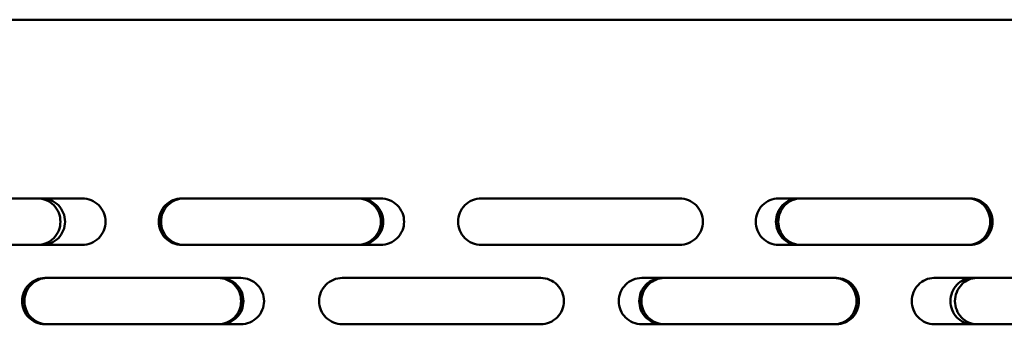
# Model space of a CAD drawing. Header units: millimetres. Extents: x -1845 to 7573, y -1484 to 1950.
# Tile 15 of 41: x 3804 to 3953, y 749 to 795. Entities that reach past the tile are written whole.
import ezdxf

# ---------------------------------------------------------------- set-up
doc = ezdxf.new("R2010")
doc.units = ezdxf.units.MM
doc.layers.add('Видимый контур (ГОСТ)', color=7, linetype='Continuous', lineweight=50)

msp = doc.modelspace()

# ---------------------------------------------------------------- linework, layer by layer
at = {"layer": 'Видимый контур (ГОСТ)'}
for p, q in [((4122.32, 795.17), (3602.32, 795.17)), ((3813.42, 768.17), (3784.18, 768.17)), ((3858.51, 768.17), (3828.43, 768.17)), ((3903.71, 768.17), (3873.71, 768.17)), ((3947.65, 768.17), (3918.64, 768.17)), ((3784.18, 761.17), (3813.42, 761.17)), ((3828.43, 761.17), (3858.51, 761.17)), ((3873.71, 761.17), (3903.71, 761.17)), ((3918.64, 761.17), (3947.65, 761.17)), ((3837.39, 756.17), (3807.74, 756.17)), ((3882.71, 756.17), (3852.71, 756.17)), ((3927.41, 756.17), (3897.97, 756.17)), ((3970.13, 756.17), (3942.15, 756.17)), ((3807.74, 749.17), (3837.39, 749.17)), ((3852.71, 749.17), (3882.71, 749.17)), ((3897.97, 749.17), (3927.41, 749.17)), ((3942.15, 749.17), (3970.13, 749.17))]:
    msp.add_line(p, q, dxfattribs=at)
for points, knots in [([(3806.65, 761.17), (3807.08, 761.17), (3807.54, 761.26), (3808.4, 761.62), (3808.79, 761.89), (3809.4, 762.51), (3809.66, 762.9), (3810.02, 763.76), (3810.1, 764.23), (3810.1, 764.67), (3810.1, 765.11), (3810.02, 765.58), (3809.66, 766.44), (3809.4, 766.83), (3808.79, 767.45), (3808.4, 767.72), (3807.54, 768.08), (3807.08, 768.17), (3806.65, 768.17)], [1.588986, 1.588986, 1.588986, 1.588986, 1.722165, 1.722165, 1.855344, 1.855344, 1.987134, 1.987134, 2.118925, 2.118925, 2.118925, 2.250715, 2.250715, 2.382506, 2.382506, 2.515685, 2.515685, 2.648863, 2.648863, 2.648863, 2.648863]), ([(3807.34, 768.17), (3807.77, 768.17), (3808.23, 768.08), (3809.09, 767.72), (3809.48, 767.45), (3810.09, 766.83), (3810.36, 766.44), (3810.71, 765.58), (3810.8, 765.11), (3810.8, 764.67), (3810.8, 764.23), (3810.71, 763.76), (3810.36, 762.9), (3810.09, 762.51), (3809.48, 761.89), (3809.09, 761.62), (3808.23, 761.26), (3807.77, 761.17), (3807.34, 761.17)], [1.589095, 1.589095, 1.589095, 1.589095, 1.722295, 1.722295, 1.855495, 1.855495, 1.987285, 1.987285, 2.119074, 2.119074, 2.119074, 2.250864, 2.250864, 2.382654, 2.382654, 2.515854, 2.515854, 2.649054, 2.649054, 2.649054, 2.649054]), ([(3813.42, 768.17), (3813.86, 768.17), (3814.33, 768.08), (3815.19, 767.72), (3815.58, 767.45), (3816.2, 766.83), (3816.47, 766.44), (3816.82, 765.58), (3816.91, 765.11), (3816.91, 764.67), (3816.91, 764.23), (3816.82, 763.76), (3816.47, 762.9), (3816.2, 762.51), (3815.58, 761.89), (3815.19, 761.62), (3814.33, 761.26), (3813.86, 761.17), (3813.42, 761.17)], [1.592092, 1.592092, 1.592092, 1.592092, 1.725842, 1.725842, 1.859593, 1.859593, 1.991359, 1.991359, 2.123125, 2.123125, 2.123125, 2.254891, 2.254891, 2.386657, 2.386657, 2.520407, 2.520407, 2.654158, 2.654158, 2.654158, 2.654158]), ([(3828.43, 761.17), (3827.99, 761.17), (3827.53, 761.26), (3826.67, 761.62), (3826.28, 761.89), (3825.67, 762.51), (3825.4, 762.9), (3825.05, 763.76), (3824.96, 764.23), (3824.96, 765.11), (3825.05, 765.58), (3825.4, 766.44), (3825.67, 766.84), (3826.28, 767.46), (3826.67, 767.73), (3827.53, 768.08), (3827.99, 768.17), (3828.43, 768.17)], [0.527688, 0.527688, 0.527688, 0.527688, 0.659634, 0.659634, 0.791579, 0.791579, 0.923411, 0.923411, 1.055244, 1.055244, 1.187076, 1.187076, 1.318908, 1.318908, 1.450854, 1.450854, 1.582799, 1.582799, 1.582799, 1.582799]), ([(3828.78, 768.17), (3828.34, 768.17), (3827.88, 768.08), (3827.02, 767.73), (3826.63, 767.46), (3826.01, 766.84), (3825.75, 766.44), (3825.39, 765.58), (3825.31, 765.11), (3825.31, 764.23), (3825.39, 763.76), (3825.75, 762.9), (3826.01, 762.51), (3826.63, 761.89), (3827.02, 761.62), (3827.88, 761.26), (3828.34, 761.17), (3828.78, 761.17)], [0.527693, 0.527693, 0.527693, 0.527693, 0.65964, 0.65964, 0.791587, 0.791587, 0.923419, 0.923419, 1.055252, 1.055252, 1.187084, 1.187084, 1.318916, 1.318916, 1.450863, 1.450863, 1.58281, 1.58281, 1.58281, 1.58281]), ([(3854.99, 761.17), (3855.44, 761.17), (3855.91, 761.26), (3856.79, 761.62), (3857.18, 761.89), (3857.81, 762.51), (3858.08, 762.9), (3858.44, 763.76), (3858.53, 764.23), (3858.53, 764.67), (3858.53, 765.11), (3858.44, 765.58), (3858.08, 766.44), (3857.81, 766.83), (3857.18, 767.45), (3856.79, 767.72), (3855.91, 768.08), (3855.44, 768.17), (3854.99, 768.17)], [1.590439, 1.590439, 1.590439, 1.590439, 1.723886, 1.723886, 1.857333, 1.857333, 1.989112, 1.989112, 2.120891, 2.120891, 2.120891, 2.25267, 2.25267, 2.384449, 2.384449, 2.517896, 2.517896, 2.651343, 2.651343, 2.651343, 2.651343]), ([(3855.34, 768.17), (3855.79, 768.17), (3856.26, 768.08), (3857.14, 767.72), (3857.54, 767.45), (3858.16, 766.83), (3858.44, 766.44), (3858.8, 765.58), (3858.88, 765.11), (3858.88, 764.67), (3858.88, 764.23), (3858.8, 763.76), (3858.44, 762.9), (3858.16, 762.51), (3857.54, 761.89), (3857.14, 761.62), (3856.26, 761.26), (3855.79, 761.17), (3855.34, 761.17)], [1.590571, 1.590571, 1.590571, 1.590571, 1.724044, 1.724044, 1.857516, 1.857516, 1.989294, 1.989294, 2.121072, 2.121072, 2.121072, 2.252851, 2.252851, 2.384629, 2.384629, 2.518101, 2.518101, 2.651573, 2.651573, 2.651573, 2.651573]), ([(3858.51, 768.17), (3858.95, 768.17), (3859.43, 768.08), (3860.3, 767.72), (3860.7, 767.45), (3861.33, 766.83), (3861.6, 766.44), (3861.97, 765.58), (3862.05, 765.11), (3862.05, 764.67), (3862.05, 764.23), (3861.97, 763.76), (3861.6, 762.9), (3861.33, 762.51), (3860.7, 761.89), (3860.3, 761.62), (3859.43, 761.26), (3858.95, 761.17), (3858.51, 761.17)], [1.592092, 1.592092, 1.592092, 1.592092, 1.725842, 1.725842, 1.859593, 1.859593, 1.991359, 1.991359, 2.123125, 2.123125, 2.123125, 2.254891, 2.254891, 2.386657, 2.386657, 2.520407, 2.520407, 2.654158, 2.654158, 2.654158, 2.654158]), ([(3873.71, 761.17), (3873.27, 761.17), (3872.8, 761.26), (3871.94, 761.62), (3871.54, 761.89), (3870.92, 762.51), (3870.65, 762.9), (3870.29, 763.76), (3870.21, 764.23), (3870.21, 765.11), (3870.29, 765.58), (3870.65, 766.44), (3870.92, 766.84), (3871.54, 767.46), (3871.94, 767.73), (3872.8, 768.08), (3873.27, 768.17), (3873.71, 768.17)], [0.527688, 0.527688, 0.527688, 0.527688, 0.659634, 0.659634, 0.791579, 0.791579, 0.923411, 0.923411, 1.055244, 1.055244, 1.187076, 1.187076, 1.318908, 1.318908, 1.450854, 1.450854, 1.582799, 1.582799, 1.582799, 1.582799]), ([(3903.71, 768.17), (3904.15, 768.17), (3904.62, 768.08), (3905.48, 767.72), (3905.88, 767.45), (3906.5, 766.83), (3906.76, 766.44), (3907.12, 765.58), (3907.21, 765.11), (3907.21, 764.67), (3907.21, 764.23), (3907.12, 763.76), (3906.76, 762.9), (3906.5, 762.51), (3905.88, 761.89), (3905.48, 761.62), (3904.62, 761.26), (3904.15, 761.17), (3903.71, 761.17)], [1.592092, 1.592092, 1.592092, 1.592092, 1.725842, 1.725842, 1.859593, 1.859593, 1.991359, 1.991359, 2.123125, 2.123125, 2.123125, 2.254891, 2.254891, 2.386657, 2.386657, 2.520407, 2.520407, 2.654158, 2.654158, 2.654158, 2.654158]), ([(3918.64, 761.17), (3918.21, 761.17), (3917.75, 761.26), (3916.91, 761.62), (3916.52, 761.89), (3915.91, 762.51), (3915.65, 762.9), (3915.3, 763.76), (3915.21, 764.23), (3915.21, 765.11), (3915.3, 765.58), (3915.65, 766.44), (3915.91, 766.84), (3916.52, 767.46), (3916.91, 767.73), (3917.75, 768.08), (3918.21, 768.17), (3918.64, 768.17)], [0.527688, 0.527688, 0.527688, 0.527688, 0.659634, 0.659634, 0.791579, 0.791579, 0.923411, 0.923411, 1.055244, 1.055244, 1.187076, 1.187076, 1.318908, 1.318908, 1.450854, 1.450854, 1.582799, 1.582799, 1.582799, 1.582799]), ([(3921.68, 761.17), (3921.25, 761.17), (3920.8, 761.26), (3919.95, 761.62), (3919.57, 761.89), (3918.96, 762.51), (3918.7, 762.9), (3918.35, 763.76), (3918.26, 764.23), (3918.26, 765.11), (3918.35, 765.58), (3918.7, 766.44), (3918.96, 766.83), (3919.57, 767.46), (3919.95, 767.73), (3920.8, 768.08), (3921.25, 768.17), (3921.68, 768.17)], [0.527896, 0.527896, 0.527896, 0.527896, 0.659929, 0.659929, 0.791961, 0.791961, 0.923788, 0.923788, 1.055615, 1.055615, 1.187441, 1.187441, 1.319268, 1.319268, 1.451301, 1.451301, 1.583333, 1.583333, 1.583333, 1.583333]), ([(3922.03, 768.17), (3921.6, 768.17), (3921.14, 768.08), (3920.3, 767.73), (3919.92, 767.46), (3919.31, 766.83), (3919.05, 766.44), (3918.7, 765.58), (3918.61, 765.11), (3918.61, 764.23), (3918.7, 763.76), (3919.05, 762.9), (3919.31, 762.51), (3919.92, 761.89), (3920.3, 761.62), (3921.14, 761.26), (3921.6, 761.17), (3922.03, 761.17)], [0.527888, 0.527888, 0.527888, 0.527888, 0.659917, 0.659917, 0.791947, 0.791947, 0.923774, 0.923774, 1.055601, 1.055601, 1.187428, 1.187428, 1.319254, 1.319254, 1.451284, 1.451284, 1.583314, 1.583314, 1.583314, 1.583314]), ([(3947.3, 761.17), (3947.72, 761.17), (3948.17, 761.26), (3949, 761.62), (3949.37, 761.89), (3949.96, 762.51), (3950.22, 762.9), (3950.56, 763.76), (3950.64, 764.23), (3950.64, 764.67), (3950.64, 765.11), (3950.56, 765.58), (3950.22, 766.44), (3949.96, 766.83), (3949.37, 767.45), (3949, 767.72), (3948.17, 768.08), (3947.72, 768.17), (3947.3, 768.17)], [1.592251, 1.592251, 1.592251, 1.592251, 1.726032, 1.726032, 1.859813, 1.859813, 1.991577, 1.991577, 2.123342, 2.123342, 2.123342, 2.255107, 2.255107, 2.386872, 2.386872, 2.520653, 2.520653, 2.654434, 2.654434, 2.654434, 2.654434]), ([(3947.65, 768.17), (3948.07, 768.17), (3948.52, 768.08), (3949.35, 767.72), (3949.72, 767.45), (3950.32, 766.83), (3950.57, 766.44), (3950.91, 765.58), (3951, 765.11), (3951, 764.67), (3951, 764.23), (3950.91, 763.76), (3950.57, 762.9), (3950.32, 762.51), (3949.72, 761.89), (3949.35, 761.62), (3948.52, 761.26), (3948.07, 761.17), (3947.65, 761.17)], [1.592092, 1.592092, 1.592092, 1.592092, 1.725842, 1.725842, 1.859593, 1.859593, 1.991359, 1.991359, 2.123125, 2.123125, 2.123125, 2.254891, 2.254891, 2.386657, 2.386657, 2.520407, 2.520407, 2.654158, 2.654158, 2.654158, 2.654158]), ([(3807.74, 749.17), (3807.31, 749.17), (3806.85, 749.26), (3806, 749.62), (3805.62, 749.89), (3805.01, 750.51), (3804.75, 750.9), (3804.4, 751.76), (3804.31, 752.23), (3804.31, 753.11), (3804.4, 753.58), (3804.75, 754.44), (3805.01, 754.83), (3805.62, 755.46), (3806, 755.73), (3806.85, 756.08), (3807.31, 756.17), (3807.74, 756.17)], [0.527492, 0.527492, 0.527492, 0.527492, 0.659455, 0.659455, 0.791417, 0.791417, 0.923257, 0.923257, 1.055097, 1.055097, 1.186937, 1.186937, 1.318777, 1.318777, 1.450739, 1.450739, 1.582702, 1.582702, 1.582702, 1.582702]), ([(3808.08, 756.17), (3807.65, 756.17), (3807.19, 756.08), (3806.35, 755.73), (3805.97, 755.46), (3805.36, 754.83), (3805.1, 754.44), (3804.75, 753.58), (3804.66, 753.11), (3804.66, 752.23), (3804.75, 751.76), (3805.1, 750.9), (3805.36, 750.51), (3805.97, 749.89), (3806.35, 749.62), (3807.19, 749.26), (3807.65, 749.17), (3808.08, 749.17)], [0.527494, 0.527494, 0.527494, 0.527494, 0.659459, 0.659459, 0.791423, 0.791423, 0.923263, 0.923263, 1.055103, 1.055103, 1.186943, 1.186943, 1.318783, 1.318783, 1.450747, 1.450747, 1.582711, 1.582711, 1.582711, 1.582711]), ([(3833.92, 749.17), (3834.36, 749.17), (3834.83, 749.26), (3835.69, 749.62), (3836.08, 749.89), (3836.7, 750.51), (3836.97, 750.9), (3837.33, 751.76), (3837.41, 752.23), (3837.41, 752.67), (3837.41, 753.11), (3837.33, 753.58), (3836.97, 754.44), (3836.7, 754.83), (3836.08, 755.46), (3835.69, 755.73), (3834.83, 756.08), (3834.36, 756.17), (3833.92, 756.17)], [1.583686, 1.583686, 1.583686, 1.583686, 1.715868, 1.715868, 1.84805, 1.84805, 1.979882, 1.979882, 2.111714, 2.111714, 2.111714, 2.243546, 2.243546, 2.375378, 2.375378, 2.50756, 2.50756, 2.639742, 2.639742, 2.639742, 2.639742]), ([(3834.27, 756.17), (3834.71, 756.17), (3835.18, 756.08), (3836.04, 755.73), (3836.43, 755.46), (3837.05, 754.83), (3837.32, 754.44), (3837.68, 753.58), (3837.76, 753.11), (3837.76, 752.67), (3837.76, 752.23), (3837.68, 751.76), (3837.32, 750.9), (3837.05, 750.51), (3836.43, 749.89), (3836.04, 749.62), (3835.18, 749.26), (3834.71, 749.17), (3834.27, 749.17)], [1.583711, 1.583711, 1.583711, 1.583711, 1.715899, 1.715899, 1.848086, 1.848086, 1.979918, 1.979918, 2.11175, 2.11175, 2.11175, 2.243581, 2.243581, 2.375413, 2.375413, 2.507601, 2.507601, 2.639788, 2.639788, 2.639788, 2.639788]), ([(3837.39, 756.17), (3837.83, 756.17), (3838.3, 756.08), (3839.16, 755.73), (3839.55, 755.46), (3840.17, 754.83), (3840.44, 754.44), (3840.8, 753.58), (3840.89, 753.11), (3840.89, 752.67), (3840.89, 752.23), (3840.8, 751.76), (3840.44, 750.9), (3840.17, 750.51), (3839.55, 749.89), (3839.16, 749.62), (3838.3, 749.26), (3837.83, 749.17), (3837.39, 749.17)], [1.58443, 1.58443, 1.58443, 1.58443, 1.716756, 1.716756, 1.849081, 1.849081, 1.980908, 1.980908, 2.112734, 2.112734, 2.112734, 2.24456, 2.24456, 2.376387, 2.376387, 2.508712, 2.508712, 2.641038, 2.641038, 2.641038, 2.641038]), ([(3852.71, 749.17), (3852.27, 749.17), (3851.8, 749.26), (3850.94, 749.62), (3850.54, 749.89), (3849.92, 750.51), (3849.65, 750.9), (3849.29, 751.76), (3849.21, 752.23), (3849.21, 753.11), (3849.29, 753.58), (3849.65, 754.44), (3849.92, 754.83), (3850.54, 755.46), (3850.94, 755.73), (3851.8, 756.08), (3852.27, 756.17), (3852.71, 756.17)], [0.527492, 0.527492, 0.527492, 0.527492, 0.659455, 0.659455, 0.791417, 0.791417, 0.923257, 0.923257, 1.055097, 1.055097, 1.186937, 1.186937, 1.318777, 1.318777, 1.450739, 1.450739, 1.582702, 1.582702, 1.582702, 1.582702]), ([(3882.71, 756.17), (3883.15, 756.17), (3883.62, 756.08), (3884.48, 755.73), (3884.87, 755.46), (3885.49, 754.83), (3885.76, 754.44), (3886.12, 753.58), (3886.21, 753.11), (3886.21, 752.67), (3886.21, 752.23), (3886.12, 751.76), (3885.76, 750.9), (3885.49, 750.51), (3884.87, 749.89), (3884.48, 749.62), (3883.62, 749.26), (3883.15, 749.17), (3882.71, 749.17)], [1.58443, 1.58443, 1.58443, 1.58443, 1.716756, 1.716756, 1.849081, 1.849081, 1.980908, 1.980908, 2.112734, 2.112734, 2.112734, 2.24456, 2.24456, 2.376387, 2.376387, 2.508712, 2.508712, 2.641038, 2.641038, 2.641038, 2.641038]), ([(3897.97, 749.17), (3897.53, 749.17), (3897.07, 749.26), (3896.21, 749.62), (3895.82, 749.89), (3895.21, 750.51), (3894.94, 750.9), (3894.58, 751.76), (3894.5, 752.23), (3894.5, 753.11), (3894.58, 753.58), (3894.94, 754.44), (3895.21, 754.83), (3895.82, 755.46), (3896.21, 755.73), (3897.07, 756.08), (3897.53, 756.17), (3897.97, 756.17)], [0.527492, 0.527492, 0.527492, 0.527492, 0.659455, 0.659455, 0.791417, 0.791417, 0.923257, 0.923257, 1.055097, 1.055097, 1.186937, 1.186937, 1.318777, 1.318777, 1.450739, 1.450739, 1.582702, 1.582702, 1.582702, 1.582702]), ([(3901.06, 749.17), (3900.63, 749.17), (3900.16, 749.26), (3899.31, 749.62), (3898.92, 749.89), (3898.3, 750.51), (3898.04, 750.9), (3897.68, 751.76), (3897.6, 752.23), (3897.6, 753.11), (3897.68, 753.58), (3898.04, 754.44), (3898.3, 754.84), (3898.92, 755.46), (3899.31, 755.73), (3900.16, 756.08), (3900.63, 756.17), (3901.06, 756.17)], [0.527407, 0.527407, 0.527407, 0.527407, 0.659304, 0.659304, 0.791202, 0.791202, 0.923044, 0.923044, 1.054886, 1.054886, 1.186728, 1.186728, 1.318569, 1.318569, 1.450467, 1.450467, 1.582365, 1.582365, 1.582365, 1.582365]), ([(3901.41, 756.17), (3900.97, 756.17), (3900.51, 756.08), (3899.66, 755.73), (3899.27, 755.46), (3898.65, 754.84), (3898.38, 754.44), (3898.03, 753.58), (3897.94, 753.11), (3897.94, 752.23), (3898.03, 751.76), (3898.38, 750.9), (3898.65, 750.51), (3899.27, 749.89), (3899.66, 749.62), (3900.51, 749.26), (3900.97, 749.17), (3901.41, 749.17)], [0.527406, 0.527406, 0.527406, 0.527406, 0.659303, 0.659303, 0.7912, 0.7912, 0.923042, 0.923042, 1.054883, 1.054883, 1.186725, 1.186725, 1.318567, 1.318567, 1.450464, 1.450464, 1.582361, 1.582361, 1.582361, 1.582361]), ([(3927.06, 749.17), (3927.49, 749.17), (3927.94, 749.26), (3928.78, 749.62), (3929.16, 749.89), (3929.76, 750.51), (3930.02, 750.9), (3930.37, 751.76), (3930.45, 752.23), (3930.45, 752.67), (3930.45, 753.11), (3930.37, 753.58), (3930.02, 754.44), (3929.76, 754.83), (3929.16, 755.46), (3928.78, 755.73), (3927.94, 756.08), (3927.49, 756.17), (3927.06, 756.17)], [1.584467, 1.584467, 1.584467, 1.584467, 1.7168, 1.7168, 1.849133, 1.849133, 1.980959, 1.980959, 2.112785, 2.112785, 2.112785, 2.244611, 2.244611, 2.376438, 2.376438, 2.508771, 2.508771, 2.641104, 2.641104, 2.641104, 2.641104]), ([(3927.41, 756.17), (3927.83, 756.17), (3928.29, 756.08), (3929.13, 755.73), (3929.51, 755.46), (3930.11, 754.83), (3930.37, 754.44), (3930.72, 753.58), (3930.8, 753.11), (3930.8, 752.67), (3930.8, 752.23), (3930.72, 751.76), (3930.37, 750.9), (3930.11, 750.51), (3929.51, 749.89), (3929.13, 749.62), (3928.29, 749.26), (3927.83, 749.17), (3927.41, 749.17)], [1.58443, 1.58443, 1.58443, 1.58443, 1.716756, 1.716756, 1.849081, 1.849081, 1.980908, 1.980908, 2.112734, 2.112734, 2.112734, 2.24456, 2.24456, 2.376387, 2.376387, 2.508712, 2.508712, 2.641038, 2.641038, 2.641038, 2.641038]), ([(3942.15, 749.17), (3941.73, 749.17), (3941.29, 749.26), (3940.46, 749.62), (3940.09, 749.89), (3939.49, 750.51), (3939.24, 750.9), (3938.89, 751.76), (3938.81, 752.23), (3938.81, 753.11), (3938.89, 753.58), (3939.24, 754.44), (3939.49, 754.83), (3940.09, 755.46), (3940.46, 755.73), (3941.29, 756.08), (3941.73, 756.17), (3942.15, 756.17)], [0.527492, 0.527492, 0.527492, 0.527492, 0.659455, 0.659455, 0.791417, 0.791417, 0.923257, 0.923257, 1.055097, 1.055097, 1.186937, 1.186937, 1.318777, 1.318777, 1.450739, 1.450739, 1.582702, 1.582702, 1.582702, 1.582702]), ([(3947.95, 749.17), (3947.54, 749.17), (3947.09, 749.26), (3946.28, 749.62), (3945.91, 749.89), (3945.32, 750.51), (3945.06, 750.9), (3944.72, 751.76), (3944.64, 752.23), (3944.64, 753.11), (3944.72, 753.58), (3945.06, 754.44), (3945.32, 754.84), (3945.91, 755.46), (3946.28, 755.73), (3947.09, 756.08), (3947.54, 756.17), (3947.95, 756.17)], [0.527367, 0.527367, 0.527367, 0.527367, 0.659225, 0.659225, 0.791082, 0.791082, 0.922925, 0.922925, 1.054767, 1.054767, 1.186609, 1.186609, 1.318452, 1.318452, 1.450309, 1.450309, 1.582167, 1.582167, 1.582167, 1.582167]), ([(3948.63, 756.17), (3948.22, 756.17), (3947.78, 756.08), (3946.96, 755.73), (3946.59, 755.46), (3946, 754.84), (3945.75, 754.44), (3945.41, 753.58), (3945.32, 753.11), (3945.32, 752.23), (3945.41, 751.76), (3945.75, 750.9), (3946, 750.51), (3946.59, 749.89), (3946.96, 749.62), (3947.78, 749.26), (3948.22, 749.17), (3948.63, 749.17)], [0.527367, 0.527367, 0.527367, 0.527367, 0.659224, 0.659224, 0.791082, 0.791082, 0.922924, 0.922924, 1.054766, 1.054766, 1.186609, 1.186609, 1.318451, 1.318451, 1.450308, 1.450308, 1.582166, 1.582166, 1.582166, 1.582166])]:
    msp.add_open_spline(points, degree=3, knots=knots, dxfattribs=at)

doc.saveas('drawing.dxf')
